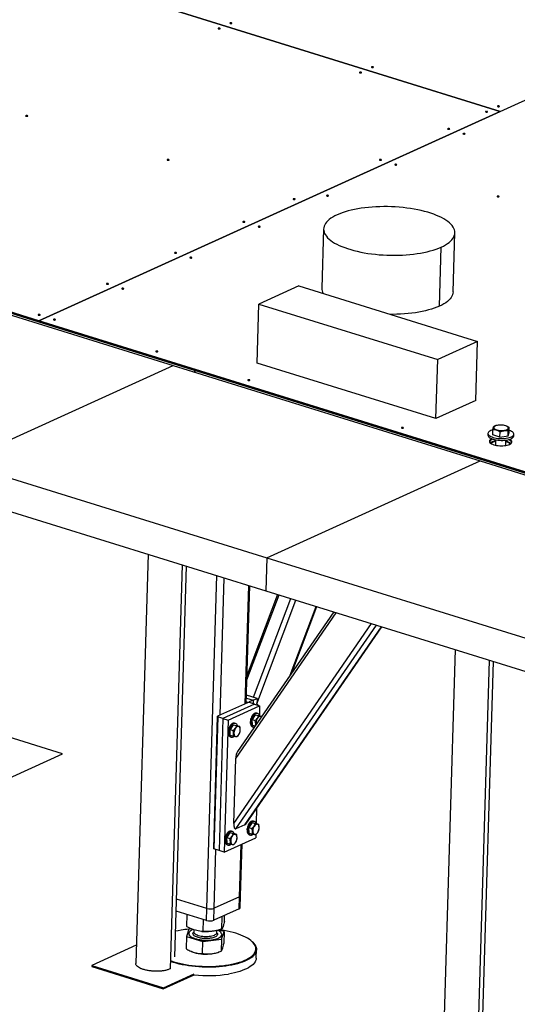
# Model space of a CAD drawing. Header units: millimetres. Extents: x 5 to 589, y 5 to 415.
# Tile 74 of 104: x 458 to 477, y 117 to 155. Entities that reach past the tile are written whole.
import ezdxf

# ---------------------------------------------------------------- set-up
doc = ezdxf.new("R2010")
doc.units = ezdxf.units.MM
doc.layers.add('TRAIT-FORT', color=4, linetype='Continuous', lineweight=25)

msp = doc.modelspace()

# ---------------------------------------------------------------- linework, layer by layer
at = {"layer": 'TRAIT-FORT', "color": 4, "linetype": 'Continuous', "lineweight": 25}
for p, q in [((449.5149, 160.21268), (476.73203, 151.7472)), ((476.73219, 151.74727), (449.51505, 160.21275)), ((458.88494, 143.63829), (480.54579, 153.47981)), ((458.88475, 143.63835), (431.66761, 152.10383)), ((431.66657, 152.069), (458.8837, 143.60353)), ((476.73203, 151.7472), (458.88475, 143.63835)), ((476.73203, 151.74705), (476.73203, 151.7472)), ((476.73219, 151.74727), (476.73218, 151.74712)), ((464.92124, 141.72564), (445.32502, 147.82075)), ((469.89959, 147.19469), (469.83108, 144.90775)), ((474.90863, 144.75564), (474.97714, 147.04258)), ((474.38092, 144.20619), (474.44943, 146.49313)), ((452.20019, 145.60073), (464.07694, 141.90665)), ((468.94142, 144.9906), (467.40027, 144.29038)), ((468.94142, 144.9906), (475.85591, 142.83995)), ((467.33176, 142.00344), (467.40027, 144.29038)), ((467.40027, 144.29038), (474.31476, 142.13973)), ((458.8837, 143.60353), (458.88475, 143.63835)), ((458.88391, 143.60362), (458.8837, 143.60353)), ((458.88494, 143.63829), (458.8839, 143.60346)), ((458.8839, 143.60346), (490.85213, 133.66023)), ((490.85317, 133.69506), (458.88494, 143.63829)), ((475.85591, 142.83995), (474.31476, 142.13973)), ((475.7874, 140.55301), (475.85591, 142.83995)), ((455.82498, 138.1574), (464.07694, 141.90665)), ((464.07694, 141.90665), (475.95368, 138.21257)), ((474.24625, 139.85279), (467.33176, 142.00344)), ((474.24625, 139.85279), (474.31476, 142.13973)), ((464.91882, 141.64479), (464.92124, 141.72564)), ((464.92164, 141.72552), (464.91922, 141.64467)), ((490.85213, 133.66023), (464.92164, 141.72552)), ((475.7874, 140.55301), (474.24625, 139.85279)), ((476.56157, 139.5769), (476.53383, 139.56706)), ((476.98968, 139.55803), (476.97433, 139.56453)), ((476.25904, 139.2809), (476.25696, 139.21124)), ((476.44285, 139.22167), (476.44882, 139.42092)), ((476.72352, 139.13936), (476.44285, 139.22167)), ((476.72352, 139.13936), (476.72949, 139.33861)), ((476.72352, 139.13936), (477.03949, 139.18362)), ((477.03949, 139.18362), (477.04546, 139.38287)), ((477.03949, 139.18362), (477.07479, 139.31018)), ((477.07479, 139.31018), (477.08076, 139.50943)), ((477.25651, 139.1813), (477.2586, 139.25095)), ((476.55175, 139.03289), (476.54556, 138.82627)), ((476.94538, 138.81429), (476.95157, 139.02091)), ((455.82498, 138.1574), (467.70172, 134.46332)), ((467.70172, 134.46332), (475.95368, 138.21257)), ((475.95368, 138.21257), (487.83042, 134.51849)), ((455.78672, 136.88043), (467.66346, 133.18635)), ((463.10781, 134.60332), (462.63313, 118.75801)), ((463.97662, 118.55073), (464.44506, 134.18739)), ((467.70172, 134.46332), (467.66346, 133.18635)), ((467.70172, 134.46332), (479.57846, 130.76924)), ((464.14149, 119.01468), (464.59463, 134.14086)), ((465.3877, 120.88709), (465.77376, 133.77411)), ((465.89206, 128.36937), (466.05138, 133.68776)), ((466.86833, 128.81293), (467.00547, 133.39101)), ((466.90914, 128.83148), (467.04536, 133.3786)), ((468.11235, 133.04673), (466.94233, 129.93933)), ((467.66346, 133.18635), (479.54021, 129.49227)), ((466.93625, 129.73633), (468.17533, 133.02714)), ((467.19122, 129.06276), (468.63061, 132.88554)), ((467.31972, 128.81284), (468.82987, 132.82356)), ((466.49949, 126.6908), (470.38921, 132.33855)), ((470.291, 132.3691), (466.5667, 126.96154)), ((468.60787, 129.92525), (469.60803, 132.58152)), ((468.66876, 130.01367), (469.63274, 132.57384)), ((466.42434, 124.18254), (471.75004, 131.91528)), ((466.5081, 123.96465), (471.94261, 131.85539)), ((466.85894, 124.12405), (472.14114, 131.79364)), ((466.89102, 124.15437), (472.15037, 131.79077)), ((474.98455, 130.90924), (474.50987, 115.06393)), ((475.85337, 114.85665), (476.3218, 130.49331)), ((476.00919, 115.01877), (476.47137, 130.44678)), ((459.8003, 126.87265), (452.4579, 129.15639)), ((466.95985, 128.85452), (465.80053, 128.32778)), ((466.91099, 128.89307), (466.95077, 128.88069)), ((466.91514, 129.03188), (467.17341, 128.95155)), ((467.32595, 129.02085), (466.91861, 129.14755)), ((466.94985, 128.84997), (466.95077, 128.88069)), ((466.95077, 128.88069), (467.02087, 128.88224)), ((467.02995, 128.85607), (466.95985, 128.85452)), ((467.02087, 128.88224), (467.02008, 128.85585)), ((467.17341, 128.95155), (467.02087, 128.88224)), ((467.2279, 128.7945), (467.02995, 128.85607)), ((467.17341, 128.95155), (467.16925, 128.81274)), ((467.17341, 128.95155), (467.32595, 129.02085)), ((467.32595, 129.02085), (467.31833, 128.76637)), ((467.2279, 128.7945), (466.00756, 128.24004)), ((466.2055, 128.17847), (467.42584, 128.73293)), ((467.2279, 128.7945), (467.42584, 128.73293)), ((467.42584, 128.73293), (467.41505, 128.3726)), ((465.64751, 123.2199), (465.80053, 128.32778)), ((465.80961, 128.30161), (465.65659, 123.19373)), ((465.80053, 128.32778), (465.80961, 128.30161)), ((466.00756, 128.24004), (465.80961, 128.30161)), ((466.00756, 128.24004), (465.85454, 123.13216)), ((466.00756, 128.24004), (466.2055, 128.17847)), ((466.2055, 128.17847), (466.05249, 123.07059)), ((467.25675, 128.39083), (467.13321, 128.19913)), ((467.13321, 128.19913), (467.25189, 128.16222)), ((467.14493, 127.9814), (467.13321, 128.19913)), ((467.25675, 128.39083), (467.37543, 128.35392)), ((467.25675, 128.39083), (467.39201, 128.36479)), ((467.35014, 128.43569), (467.31056, 128.448)), ((467.39201, 128.36479), (467.50825, 128.32864)), ((466.40252, 128.00271), (466.27898, 127.81101)), ((466.27898, 127.81101), (466.39765, 127.7741)), ((466.29069, 127.59328), (466.27898, 127.81101)), ((466.40252, 128.00271), (466.52119, 127.9658)), ((466.40252, 128.00271), (466.53777, 127.97667)), ((466.49591, 128.04757), (466.45632, 128.05988)), ((466.53777, 127.97667), (466.65645, 127.93976)), ((467.14493, 127.9814), (467.24719, 127.94959)), ((467.1472, 127.92282), (467.18679, 127.9105)), ((466.29069, 127.59328), (466.40937, 127.55636)), ((466.29297, 127.5347), (466.33256, 127.52238)), ((452.28723, 123.45911), (459.8003, 126.87265)), ((466.42434, 124.18254), (466.49949, 126.6908)), ((467.30676, 124.75801), (467.28985, 124.19343)), ((466.85894, 124.12405), (466.5081, 123.96465)), ((467.13156, 124.21165), (467.00802, 124.01995)), ((467.00802, 124.01995), (467.12669, 123.98304)), ((467.01973, 123.80222), (467.00802, 124.01995)), ((467.13156, 124.21165), (467.25023, 124.17474)), ((467.13156, 124.21165), (467.26681, 124.18562)), ((467.22495, 124.25651), (467.18536, 124.26882)), ((467.26681, 124.18562), (467.38549, 124.1487)), ((466.05249, 123.07059), (467.27282, 123.62505)), ((466.27732, 123.82353), (466.15378, 123.63183)), ((466.15378, 123.63183), (466.27246, 123.59492)), ((466.16549, 123.4141), (466.15378, 123.63183)), ((466.27732, 123.82353), (466.396, 123.78662)), ((466.27732, 123.82353), (466.41258, 123.7975)), ((466.37071, 123.86839), (466.33112, 123.8807)), ((466.41258, 123.7975), (466.53125, 123.76058)), ((467.01973, 123.80222), (467.13841, 123.76531)), ((467.02201, 123.74364), (467.0616, 123.73133)), ((467.27633, 123.74211), (467.27282, 123.62505)), ((465.65659, 123.19373), (465.64751, 123.2199)), ((465.85454, 123.13216), (465.65659, 123.19373)), ((465.66809, 120.89329), (465.73627, 123.16895)), ((466.05249, 123.07059), (465.85454, 123.13216)), ((466.16549, 123.4141), (466.28417, 123.37719)), ((466.16777, 123.35552), (466.20736, 123.34321)), ((466.64436, 121.33685), (466.70519, 123.36714)), ((466.68592, 121.38012), (466.746, 123.38569)), ((465.3877, 120.88709), (464.20857, 121.25385)), ((466.64436, 121.33685), (465.66809, 120.89329)), ((466.63045, 120.8725), (466.64436, 121.33685)), ((466.67201, 120.91576), (466.68592, 121.38012)), ((465.37379, 120.42274), (465.3877, 120.88709)), ((465.65418, 120.42893), (465.66809, 120.89329)), ((466.63045, 120.8725), (465.65418, 120.42893)), ((465.37379, 120.42274), (464.19466, 120.78949)), ((464.60214, 120.18867), (464.61621, 120.65838)), ((465.23651, 119.99584), (465.25045, 120.4611)), ((465.96658, 120.09206), (465.98112, 120.57747)), ((466.06226, 120.3811), (466.06934, 120.61756)), ((464.68611, 120.08681), (464.59043, 119.79777)), ((464.78648, 120.10004), (464.68611, 120.08681)), ((464.59043, 119.79777), (464.57662, 119.33704)), ((464.59043, 119.79777), (465.2248, 119.60494)), ((464.68204, 119.91776), (464.6819, 119.91312)), ((464.87545, 120.06636), (464.87303, 119.98559)), ((465.19126, 119.99953), (465.21482, 119.9973)), ((465.2248, 119.60494), (465.95487, 119.70116)), ((465.43215, 119.99079), (465.44547, 119.99125)), ((465.76937, 119.94049), (465.77263, 119.95864)), ((465.77263, 119.95864), (465.775, 120.03779)), ((466.05055, 119.9902), (465.84028, 120.05411)), ((465.95487, 119.70116), (465.94106, 119.24043)), ((465.95446, 119.8491), (465.95908, 119.87485)), ((465.95487, 119.70116), (466.05055, 119.9902)), ((465.95908, 119.87485), (465.95922, 119.8795)), ((466.05055, 119.9902), (466.03675, 119.52947)), ((462.65431, 119.46498), (460.92937, 118.68126)), ((465.211, 119.14422), (465.2248, 119.60494)), ((467.14706, 119.59226), (467.12472, 119.61249)), ((464.79389, 119.21937), (464.80189, 119.21599)), ((465.79757, 119.18616), (465.84092, 119.20153)), ((467.29365, 118.96808), (467.30338, 119.29313)), ((460.92937, 118.68126), (460.92798, 118.63483)), ((460.92798, 118.63483), (463.69922, 117.77287)), ((460.92937, 118.68126), (463.70061, 117.81931)), ((463.69922, 117.77287), (464.89183, 118.31473)), ((463.70061, 117.81931), (464.89139, 118.36034)), ((463.70061, 117.81931), (463.69922, 117.77287))]:
    msp.add_line(p, q, dxfattribs=at)
at = {"layer": 'TRAIT-FORT', "color": 4, "linetype": 'Continuous', "lineweight": 25, "flags": 128}
for points in [[(466.34735, 155.15245), (466.35428, 155.15744), (466.35533, 155.16317), (466.35035, 155.16877), (466.34008, 155.17339), (466.32611, 155.17631), (466.31054, 155.1771), (466.29576, 155.17564), (466.28401, 155.17215), (466.27708, 155.16715), (466.27602, 155.16142), (466.28101, 155.15582), (466.29127, 155.15121), (466.30525, 155.14828), (466.32081, 155.14749), (466.3356, 155.14895), (466.34735, 155.15245)], [(465.88972, 154.94452), (465.89665, 154.94952), (465.8977, 154.95525), (465.89272, 154.96085), (465.88246, 154.96546), (465.86848, 154.96839), (465.85291, 154.96918), (465.83813, 154.96772), (465.82638, 154.96423), (465.81945, 154.95923), (465.8184, 154.9535), (465.82338, 154.9479), (465.83364, 154.94329), (465.84762, 154.94036), (465.86319, 154.93957), (465.87797, 154.94103), (465.88972, 154.94452)], [(471.36094, 153.24278), (471.36787, 153.24778), (471.36892, 153.25351), (471.36394, 153.25911), (471.35368, 153.26372), (471.3397, 153.26665), (471.32413, 153.26744), (471.30935, 153.26598), (471.2976, 153.26249), (471.29067, 153.25749), (471.28962, 153.25176), (471.2946, 153.24616), (471.30486, 153.24155), (471.31884, 153.23862), (471.33441, 153.23783), (471.34919, 153.23929), (471.36094, 153.24278)], [(471.81857, 153.45071), (471.8255, 153.4557), (471.82655, 153.46143), (471.82156, 153.46703), (471.8113, 153.47165), (471.79732, 153.47457), (471.78176, 153.47536), (471.76698, 153.4739), (471.75522, 153.47041), (471.7483, 153.46541), (471.74724, 153.45968), (471.75223, 153.45408), (471.76249, 153.44947), (471.77647, 153.44654), (471.79203, 153.44575), (471.80682, 153.44721), (471.81857, 153.45071)], [(476.23832, 151.72575), (476.24525, 151.73074), (476.2463, 151.73648), (476.24132, 151.74208), (476.23106, 151.74669), (476.21708, 151.74961), (476.20151, 151.75041), (476.18673, 151.74894), (476.17498, 151.74545), (476.16805, 151.74046), (476.167, 151.73472), (476.17198, 151.72912), (476.18224, 151.72451), (476.19622, 151.72159), (476.21179, 151.72079), (476.22657, 151.72226), (476.23832, 151.72575)], [(476.69595, 151.93367), (476.70288, 151.93866), (476.70393, 151.9444), (476.69895, 151.95), (476.68868, 151.95461), (476.67471, 151.95754), (476.65914, 151.95833), (476.64436, 151.95687), (476.63261, 151.95337), (476.62568, 151.94838), (476.62462, 151.94265), (476.62961, 151.93705), (476.63987, 151.93243), (476.65385, 151.92951), (476.66941, 151.92871), (476.6842, 151.93018), (476.69595, 151.93367)], [(458.44402, 151.5616), (458.45095, 151.56659), (458.452, 151.57232), (458.44702, 151.57792), (458.43675, 151.58254), (458.42278, 151.58546), (458.40721, 151.58625), (458.39243, 151.58479), (458.38068, 151.5813), (458.37375, 151.5763), (458.37269, 151.57057), (458.37768, 151.56497), (458.38794, 151.56036), (458.40192, 151.55743), (458.41748, 151.55664), (458.43227, 151.5581), (458.44402, 151.5616)], [(474.7701, 151.05867), (474.77703, 151.06366), (474.77809, 151.0694), (474.7731, 151.075), (474.76284, 151.07961), (474.74886, 151.08253), (474.7333, 151.08333), (474.71851, 151.08186), (474.70676, 151.07837), (474.69983, 151.07338), (474.69878, 151.06764), (474.70376, 151.06204), (474.71403, 151.05743), (474.728, 151.05451), (474.74357, 151.05371), (474.75835, 151.05518), (474.7701, 151.05867)], [(475.36394, 150.87397), (475.37087, 150.87896), (475.37192, 150.88469), (475.36694, 150.89029), (475.35668, 150.89491), (475.3427, 150.89783), (475.32713, 150.89862), (475.31235, 150.89716), (475.3006, 150.89367), (475.29367, 150.88867), (475.29262, 150.88294), (475.2976, 150.87734), (475.30786, 150.87273), (475.32184, 150.8698), (475.33741, 150.86901), (475.35219, 150.87047), (475.36394, 150.87397)], [(463.91524, 149.85986), (463.92217, 149.86485), (463.92322, 149.87058), (463.91824, 149.87618), (463.90797, 149.8808), (463.894, 149.88372), (463.87843, 149.88451), (463.86365, 149.88305), (463.8519, 149.87956), (463.84497, 149.87457), (463.84391, 149.86883), (463.8489, 149.86323), (463.85916, 149.85862), (463.87314, 149.85569), (463.8887, 149.8549), (463.90349, 149.85636), (463.91524, 149.85986)], [(472.12922, 149.85879), (472.13615, 149.86379), (472.1372, 149.86952), (472.13221, 149.87512), (472.12195, 149.87973), (472.10797, 149.88266), (472.09241, 149.88345), (472.07762, 149.88199), (472.06587, 149.87849), (472.05894, 149.8735), (472.05789, 149.86777), (472.06288, 149.86217), (472.07314, 149.85755), (472.08712, 149.85463), (472.10268, 149.85384), (472.11747, 149.8553), (472.12922, 149.85879)], [(472.72305, 149.67409), (472.72998, 149.67908), (472.73104, 149.68481), (472.72605, 149.69041), (472.71579, 149.69503), (472.70181, 149.69795), (472.68625, 149.69875), (472.67146, 149.69728), (472.65971, 149.69379), (472.65278, 149.6888), (472.65173, 149.68306), (472.65671, 149.67746), (472.66698, 149.67285), (472.68095, 149.66992), (472.69652, 149.66913), (472.7113, 149.67059), (472.72305, 149.67409)], [(468.79262, 148.34282), (468.79955, 148.34781), (468.8006, 148.35355), (468.79562, 148.35915), (468.78535, 148.36376), (468.77138, 148.36669), (468.75581, 148.36748), (468.74103, 148.36602), (468.72928, 148.36252), (468.72235, 148.35753), (468.7213, 148.3518), (468.72628, 148.3462), (468.73654, 148.34158), (468.75052, 148.33866), (468.76609, 148.33787), (468.78087, 148.33933), (468.79262, 148.34282)], [(470.08217, 148.47421), (470.0891, 148.4792), (470.09015, 148.48494), (470.08516, 148.49054), (470.0749, 148.49515), (470.06092, 148.49808), (470.04536, 148.49887), (470.03057, 148.49741), (470.01882, 148.49391), (470.01189, 148.48892), (470.01084, 148.48319), (470.01583, 148.47759), (470.02609, 148.47297), (470.04007, 148.47005), (470.05563, 148.46925), (470.07042, 148.47072), (470.08217, 148.47421)], [(476.68197, 148.44273), (476.6889, 148.44772), (476.68995, 148.45345), (476.68497, 148.45905), (476.6747, 148.46367), (476.66072, 148.46659), (476.64516, 148.46739), (476.63038, 148.46592), (476.61862, 148.46243), (476.6117, 148.45744), (476.61064, 148.4517), (476.61563, 148.4461), (476.62589, 148.44149), (476.63987, 148.43856), (476.65543, 148.43777), (476.67022, 148.43923), (476.68197, 148.44273)], [(474.44943, 146.49313), (474.53771, 146.53594), (474.61861, 146.5808), (474.69186, 146.62754), (474.75719, 146.67602), (474.81437, 146.72605), (474.86321, 146.77745), (474.90353, 146.83006), (474.93519, 146.88368), (474.95809, 146.93812), (474.97213, 146.9932), (474.97727, 147.04872), (474.9735, 147.10448), (474.96081, 147.16029), (474.93927, 147.21596), (474.90895, 147.27129), (474.86995, 147.32608), (474.8224, 147.38014), (474.76648, 147.43328), (474.70239, 147.48532), (474.63034, 147.53607), (474.55059, 147.58535), (474.46342, 147.63299), (474.36914, 147.67883), (474.26808, 147.7227), (474.16059, 147.76445), (474.04706, 147.80393), (473.92787, 147.841), (473.80345, 147.87553), (473.67423, 147.90741), (473.54067, 147.93651), (473.40325, 147.96275), (473.26243, 147.98601), (473.11872, 148.00623), (472.97261, 148.02334), (472.82464, 148.03726), (472.6753, 148.04796), (472.52513, 148.0554), (472.37466, 148.05954), (472.22441, 148.06038), (472.07492, 148.05791), (471.92669, 148.05214), (471.78027, 148.04309), (471.63616, 148.0308), (471.49487, 148.0153), (471.35689, 147.99665), (471.22271, 147.97492), (471.09279, 147.95018), (470.96761, 147.92252), (470.84759, 147.89204), (470.73316, 147.85884), (470.62472, 147.82304), (470.52265, 147.78476), (470.42731, 147.74415)], [(470.42731, 147.74415), (470.33903, 147.70133), (470.25812, 147.65648), (470.18488, 147.60973), (470.11955, 147.56126), (470.06236, 147.51123), (470.01352, 147.45982), (469.9732, 147.40722), (469.94154, 147.3536), (469.91865, 147.29915), (469.9046, 147.24407), (469.89946, 147.18856), (469.90324, 147.13279), (469.91592, 147.07698), (469.93746, 147.02131), (469.96778, 146.96598), (470.00679, 146.91119), (470.05433, 146.85713), (470.11025, 146.80399), (470.17434, 146.75195), (470.24639, 146.7012), (470.32614, 146.65192), (470.41331, 146.60428), (470.50759, 146.55844), (470.60865, 146.51457), (470.71614, 146.47282), (470.82968, 146.43335), (470.94887, 146.39627), (471.07329, 146.36174), (471.2025, 146.32986), (471.33606, 146.30076), (471.47349, 146.27453), (471.61431, 146.25126), (471.75802, 146.23104), (471.90412, 146.21393), (472.0521, 146.20001), (472.20143, 146.18931), (472.3516, 146.18188), (472.50207, 146.17773), (472.65232, 146.17689), (472.80182, 146.17936), (472.95004, 146.18513), (473.09646, 146.19418), (473.24058, 146.20647), (473.38187, 146.22197), (473.51985, 146.24062), (473.65403, 146.26235), (473.78394, 146.28709), (473.90913, 146.31475), (474.02915, 146.34523), (474.14358, 146.37843), (474.25202, 146.41424), (474.35409, 146.45251), (474.44943, 146.49313)], [(466.84744, 147.45904), (466.85437, 147.46403), (466.85542, 147.46976), (466.85044, 147.47536), (466.84018, 147.47998), (466.8262, 147.4829), (466.81063, 147.4837), (466.79585, 147.48223), (466.7841, 147.47874), (466.77717, 147.47375), (466.77612, 147.46801), (466.7811, 147.46241), (466.79136, 147.4578), (466.80534, 147.45487), (466.82091, 147.45408), (466.83569, 147.45554), (466.84744, 147.45904)], [(467.44128, 147.27433), (467.44821, 147.27933), (467.44926, 147.28506), (467.44428, 147.29066), (467.43401, 147.29527), (467.42004, 147.2982), (467.40447, 147.29899), (467.38969, 147.29753), (467.37794, 147.29404), (467.37101, 147.28904), (467.36996, 147.28331), (467.37494, 147.27771), (467.3852, 147.2731), (467.39918, 147.27017), (467.41475, 147.26938), (467.42953, 147.27084), (467.44128, 147.27433)], [(464.20656, 146.25916), (464.21348, 146.26415), (464.21454, 146.26989), (464.20955, 146.27549), (464.19929, 146.2801), (464.18531, 146.28303), (464.16975, 146.28382), (464.15496, 146.28236), (464.14321, 146.27886), (464.13628, 146.27387), (464.13523, 146.26814), (464.14022, 146.26254), (464.15048, 146.25792), (464.16446, 146.255), (464.18002, 146.2542), (464.1948, 146.25567), (464.20656, 146.25916)], [(464.80039, 146.07446), (464.80732, 146.07945), (464.80837, 146.08518), (464.80339, 146.09078), (464.79313, 146.0954), (464.77915, 146.09832), (464.76358, 146.09911), (464.7488, 146.09765), (464.73705, 146.09416), (464.73012, 146.08916), (464.72907, 146.08343), (464.73405, 146.07783), (464.74431, 146.07322), (464.75829, 146.07029), (464.77386, 146.0695), (464.78864, 146.07096), (464.80039, 146.07446)], [(461.56567, 145.05928), (461.5726, 145.06428), (461.57365, 145.07001), (461.56867, 145.07561), (461.5584, 145.08022), (461.54443, 145.08315), (461.52886, 145.08394), (461.51408, 145.08248), (461.50233, 145.07898), (461.4954, 145.07399), (461.49434, 145.06826), (461.49933, 145.06266), (461.50959, 145.05804), (461.52357, 145.05512), (461.53913, 145.05433), (461.55392, 145.05579), (461.56567, 145.05928)], [(462.15951, 144.87458), (462.16643, 144.87957), (462.16749, 144.88531), (462.1625, 144.8909), (462.15224, 144.89552), (462.13826, 144.89844), (462.1227, 144.89924), (462.10791, 144.89777), (462.09616, 144.89428), (462.08923, 144.88929), (462.08818, 144.88355), (462.09317, 144.87795), (462.10343, 144.87334), (462.11741, 144.87041), (462.13297, 144.86962), (462.14775, 144.87108), (462.15951, 144.87458)], [(474.90863, 144.75564), (474.90362, 144.70626), (474.88958, 144.65118), (474.86668, 144.59674), (474.83502, 144.54312), (474.7947, 144.49051), (474.74586, 144.43911), (474.68868, 144.38908), (474.62335, 144.34061), (474.5501, 144.29386), (474.4692, 144.249), (474.38092, 144.20619)], [(474.38092, 144.20619), (474.28558, 144.16557), (474.18351, 144.1273), (474.07507, 144.0915), (473.96064, 144.0583), (473.84062, 144.02781), (473.71543, 144.00015), (473.58552, 143.97541), (473.45134, 143.95368), (473.31336, 143.93503), (473.17207, 143.91953), (473.02795, 143.90724), (472.88153, 143.89819), (472.73331, 143.89242), (472.58381, 143.88995), (472.47932, 143.89019)], [(458.92478, 143.85941), (458.93171, 143.8644), (458.93276, 143.87013), (458.92778, 143.87573), (458.91752, 143.88035), (458.90354, 143.88327), (458.88797, 143.88406), (458.87319, 143.8826), (458.86144, 143.87911), (458.85451, 143.87411), (458.85346, 143.86838), (458.85844, 143.86278), (458.8687, 143.85817), (458.88268, 143.85524), (458.89825, 143.85445), (458.91303, 143.85591), (458.92478, 143.85941)], [(459.51862, 143.6747), (459.52555, 143.67969), (459.5266, 143.68543), (459.52162, 143.69103), (459.51135, 143.69564), (459.49738, 143.69857), (459.48181, 143.69936), (459.46703, 143.6979), (459.45528, 143.6944), (459.44835, 143.68941), (459.44729, 143.68368), (459.45228, 143.67808), (459.46254, 143.67346), (459.47652, 143.67054), (459.49208, 143.66975), (459.50687, 143.67121), (459.51862, 143.6747)], [(463.47753, 142.44334), (463.48446, 142.44833), (463.48551, 142.45407), (463.48053, 142.45967), (463.47027, 142.46428), (463.45629, 142.46721), (463.44072, 142.468), (463.42594, 142.46654), (463.41419, 142.46304), (463.40726, 142.45805), (463.40621, 142.45232), (463.41119, 142.44672), (463.42145, 142.4421), (463.43543, 142.43918), (463.451, 142.43839), (463.46578, 142.43985), (463.47753, 142.44334)], [(467.04055, 141.33512), (467.04748, 141.34011), (467.04854, 141.34584), (467.04355, 141.35144), (467.03329, 141.35606), (467.01931, 141.35898), (467.00375, 141.35978), (466.98896, 141.35831), (466.97721, 141.35482), (466.97028, 141.34983), (466.96923, 141.34409), (466.97421, 141.33849), (466.98448, 141.33388), (466.99845, 141.33095), (467.01402, 141.33016), (467.0288, 141.33162), (467.04055, 141.33512)], [(476.48237, 139.51618), (476.48174, 139.49729), (476.49024, 139.47844), (476.50759, 139.46021), (476.53324, 139.44321), (476.56637, 139.42796), (476.6059, 139.41497), (476.65058, 139.40466), (476.69895, 139.39734), (476.74948, 139.39327), (476.80052, 139.39256), (476.85045, 139.39525), (476.89766, 139.40124), (476.94063, 139.41035), (476.97798, 139.42227), (477.00851, 139.43664), (477.03124, 139.45298), (477.04544, 139.47076), (477.05064, 139.48943), (477.04669, 139.50838), (477.03372, 139.52699), (477.01213, 139.54468), (476.98262, 139.56087), (476.94614, 139.57504), (476.90387, 139.58674), (476.85715, 139.59559), (476.8075, 139.60131), (476.75651, 139.60371), (476.70582, 139.60272), (476.65705, 139.59836), (476.61178, 139.59078), (476.57146, 139.58022), (476.53738, 139.56702), (476.51065, 139.55161), (476.49211, 139.53448), (476.48237, 139.51618)], [(472.97893, 139.48808), (472.98585, 139.49307), (472.98691, 139.4988), (472.98192, 139.5044), (472.97166, 139.50902), (472.95768, 139.51194), (472.94212, 139.51274), (472.92733, 139.51127), (472.91558, 139.50778), (472.90865, 139.50279), (472.9076, 139.49705), (472.91258, 139.49145), (472.92285, 139.48684), (472.93683, 139.48391), (472.95239, 139.48312), (472.96717, 139.48458), (472.97893, 139.48808)], [(476.25694, 139.21041), (476.26096, 139.18564), (476.27383, 139.16106), (476.29532, 139.13712), (476.32504, 139.11422), (476.36246, 139.09279), (476.40692, 139.07321), (476.45763, 139.05582), (476.51367, 139.04094), (476.57405, 139.02884), (476.63768, 139.01972), (476.70345, 139.01375), (476.77016, 139.01103), (476.83663, 139.01163), (476.90168, 139.01552), (476.96414, 139.02263), (477.0229, 139.03284), (477.07691, 139.04597), (477.12521, 139.06178), (477.16693, 139.07999), (477.20133, 139.10028), (477.2278, 139.12228), (477.24586, 139.1456), (477.25519, 139.16982), (477.25651, 139.1813)], [(476.44798, 139.4188), (476.41372, 139.40864), (476.36861, 139.39159), (476.33046, 139.3723), (476.29996, 139.35111), (476.27765, 139.3284), (476.26392, 139.30458), (476.25902, 139.28006)], [(476.25902, 139.28006), (476.26305, 139.25529), (476.27592, 139.23072), (476.2974, 139.20677), (476.32712, 139.18388), (476.36455, 139.16245), (476.40901, 139.14286), (476.45971, 139.12548), (476.51575, 139.1106), (476.57613, 139.09849), (476.63977, 139.08937), (476.70553, 139.0834), (476.77225, 139.08069), (476.83872, 139.08128), (476.90377, 139.08517), (476.96623, 139.09228), (477.02499, 139.10249), (477.079, 139.11562), (477.1273, 139.13143), (477.16902, 139.14964), (477.20342, 139.16993), (477.22989, 139.19193), (477.24795, 139.21525), (477.25728, 139.23947), (477.25772, 139.26417), (477.24925, 139.2889), (477.23204, 139.31321), (477.20637, 139.33669), (477.17273, 139.3589), (477.13169, 139.37945), (477.084, 139.39797), (477.07749, 139.40017)], [(476.40642, 139.07321), (476.40337, 139.07184), (476.36891, 139.05348), (476.3422, 139.0333), (476.32378, 139.01172), (476.31404, 138.98916), (476.31317, 138.9661), (476.32118, 138.94299), (476.33792, 138.92031), (476.36305, 138.89853), (476.39605, 138.87808), (476.43625, 138.85938), (476.48283, 138.84281), (476.53484, 138.82871), (476.59124, 138.81737), (476.65085, 138.80901), (476.71249, 138.80381), (476.77488, 138.80188), (476.83676, 138.80324), (476.89687, 138.80788), (476.95398, 138.8157), (477.00694, 138.82655), (477.05467, 138.84019), (477.09618, 138.85635)], [(476.45439, 139.05657), (476.44385, 139.05318), (476.40233, 139.03701), (476.36786, 139.01866), (476.34115, 138.99848), (476.32274, 138.97689), (476.31449, 138.95971)], [(477.18402, 138.93366), (477.17733, 138.95037), (477.16059, 138.97305), (477.13546, 138.99484), (477.10246, 139.01529), (477.06226, 139.03399), (477.05017, 139.03873)], [(477.18402, 138.93366), (477.184, 138.93373), (477.17356, 138.9567), (477.15453, 138.97911), (477.12729, 139.00052), (477.09238, 139.02048), (477.05052, 139.03859), (477.05017, 139.03873)], [(477.09618, 138.85635), (477.13065, 138.87471), (477.15736, 138.89489), (477.17577, 138.91647), (477.18552, 138.93903), (477.18639, 138.96209), (477.17837, 138.9852), (477.16163, 139.00788), (477.1365, 139.02966), (477.10351, 139.05011), (477.09905, 139.05246)], [(467.07681, 128.21281), (467.06652, 128.16503), (467.06144, 128.11791), (467.06175, 128.07296), (467.06742, 128.03162), (467.07829, 127.99522), (467.094, 127.96493), (467.11404, 127.94174), (467.13777, 127.92637), (467.1472, 127.92282)], [(467.31056, 128.448), (467.30697, 128.44903), (467.27916, 128.4518), (467.24974, 128.44602), (467.21964, 128.43186), (467.18984, 128.40977), (467.1613, 128.38048), (467.13493, 128.34491), (467.11158, 128.30422), (467.09199, 128.25971), (467.07681, 128.21281)], [(467.1164, 128.2005), (467.10611, 128.15272), (467.10103, 128.1056), (467.10134, 128.06064), (467.10701, 128.0193), (467.11788, 127.9829), (467.13359, 127.95262), (467.15363, 127.92942), (467.17736, 127.91406), (467.20402, 127.90701), (467.21763, 127.90667)], [(467.42198, 128.35547), (467.41178, 128.37926), (467.39384, 128.40611), (467.37186, 128.42547), (467.34656, 128.43672), (467.31875, 128.43949), (467.28933, 128.4337), (467.25923, 128.41954), (467.22943, 128.39746), (467.20089, 128.36816), (467.17452, 128.3326), (467.15117, 128.29191), (467.13158, 128.2474), (467.1164, 128.2005)], [(467.49336, 128.30702), (467.48212, 128.31577), (467.46015, 128.32448), (467.43585, 128.32468), (467.4103, 128.31638), (467.3846, 128.29993), (467.35988, 128.27605), (467.33722, 128.24579), (467.31761, 128.21047), (467.30191, 128.17163), (467.29081, 128.13097), (467.28478, 128.09027), (467.2841, 128.05131)], [(466.22258, 127.82469), (466.21228, 127.77692), (466.2072, 127.72979), (466.20751, 127.68484), (466.21319, 127.6435), (466.22405, 127.6071), (466.23976, 127.57681), (466.2598, 127.55362), (466.28354, 127.53825), (466.29297, 127.5347)], [(466.45632, 128.05988), (466.45274, 128.06091), (466.42493, 128.06369), (466.3955, 128.0579), (466.36541, 128.04374), (466.33561, 128.02165), (466.30706, 127.99236), (466.28069, 127.95679), (466.25734, 127.9161), (466.23776, 127.87159), (466.22258, 127.82469)], [(466.26217, 127.81238), (466.25187, 127.7646), (466.24679, 127.71748), (466.2471, 127.67252), (466.25278, 127.63118), (466.26364, 127.59479), (466.27935, 127.5645), (466.29939, 127.5413), (466.32312, 127.52594), (466.34979, 127.5189), (466.37852, 127.52041), (466.4084, 127.53042), (466.43847, 127.54862), (466.43922, 127.54918)], [(466.56775, 127.96735), (466.55755, 127.99114), (466.5396, 128.01799), (466.51762, 128.03735), (466.49233, 128.0486), (466.46452, 128.05137), (466.43509, 128.04559), (466.405, 128.03142), (466.3752, 128.00934), (466.34665, 127.98004), (466.32028, 127.94448), (466.29693, 127.90379), (466.27735, 127.85928), (466.26217, 127.81238)], [(466.42987, 127.66319), (466.43456, 127.62766), (466.44441, 127.59713), (466.45901, 127.57292), (466.4777, 127.5561), (466.49968, 127.5474), (466.52397, 127.54719), (466.54953, 127.5555), (466.57523, 127.57195), (466.59995, 127.59583), (466.62261, 127.62609), (466.64221, 127.66141), (466.65791, 127.70025), (466.66902, 127.7409), (466.67504, 127.7816), (466.67572, 127.82057), (466.67103, 127.85609), (466.66118, 127.88663), (466.64658, 127.91083), (466.62789, 127.92766), (466.60591, 127.93636), (466.58162, 127.93656), (466.55606, 127.92826), (466.53036, 127.91181), (466.50564, 127.88793), (466.48298, 127.85767), (466.46338, 127.82235), (466.44768, 127.78351), (466.43657, 127.74285), (466.43055, 127.70215), (466.42987, 127.66319)], [(467.2841, 128.05131), (467.28879, 128.01578), (467.2898, 128.01145)], [(466.95162, 124.03364), (466.94132, 123.98586), (466.93624, 123.93873), (466.93655, 123.89378), (466.94223, 123.85244), (466.95309, 123.81604), (466.9688, 123.78576), (466.98884, 123.76256), (467.01257, 123.74719), (467.02201, 123.74364)], [(467.18536, 124.26882), (467.18178, 124.26985), (467.15397, 124.27263), (467.12454, 124.26684), (467.09445, 124.25268), (467.06465, 124.2306), (467.0361, 124.2013), (467.00973, 124.16574), (466.98638, 124.12504), (466.9668, 124.08053), (466.95162, 124.03364)], [(466.9912, 124.02132), (466.98091, 123.97354), (466.97583, 123.92642), (466.97614, 123.88147), (466.98182, 123.84012), (466.99268, 123.80373), (467.00839, 123.77344), (467.02843, 123.75024), (467.05216, 123.73488), (467.07882, 123.72784), (467.10756, 123.72935), (467.13744, 123.73936), (467.16751, 123.75756), (467.16826, 123.75812)], [(467.29679, 124.17629), (467.28659, 124.20008), (467.26864, 124.22693), (467.24666, 124.24629), (467.22136, 124.25754), (467.19356, 124.26031), (467.16413, 124.25453), (467.13404, 124.24037), (467.10424, 124.21828), (467.07569, 124.18899), (467.04932, 124.15342), (467.02597, 124.11273), (467.00639, 124.06822), (466.9912, 124.02132)], [(467.15891, 123.87213), (467.1636, 123.83661), (467.17345, 123.80607), (467.18805, 123.78186), (467.20674, 123.76504), (467.22872, 123.75634), (467.25301, 123.75613), (467.27857, 123.76444), (467.30427, 123.78089), (467.32899, 123.80477), (467.35165, 123.83503), (467.37125, 123.87035), (467.38695, 123.90919), (467.39806, 123.94985), (467.40408, 123.99055), (467.40476, 124.02951), (467.40007, 124.06503), (467.39021, 124.09557), (467.37562, 124.11977), (467.35693, 124.1366), (467.33495, 124.1453), (467.31065, 124.1455), (467.2851, 124.1372), (467.2594, 124.12075), (467.23468, 124.09687), (467.21202, 124.06661), (467.19242, 124.03129), (467.17672, 123.99245), (467.16561, 123.95179), (467.15959, 123.91109), (467.15891, 123.87213)], [(466.09738, 123.64552), (466.08708, 123.59774), (466.08201, 123.55061), (466.08231, 123.50566), (466.08799, 123.46432), (466.09886, 123.42792), (466.11456, 123.39764), (466.13461, 123.37444), (466.15834, 123.35907), (466.16777, 123.35552)], [(466.33112, 123.8807), (466.32754, 123.88173), (466.29973, 123.88451), (466.27031, 123.87872), (466.24021, 123.86456), (466.21041, 123.84248), (466.18187, 123.81318), (466.1555, 123.77762), (466.13214, 123.73693), (466.11256, 123.69242), (466.09738, 123.64552)], [(466.13697, 123.6332), (466.12667, 123.58543), (466.1216, 123.5383), (466.1219, 123.49335), (466.12758, 123.45201), (466.13845, 123.41561), (466.15415, 123.38532), (466.17419, 123.36213), (466.19793, 123.34676), (466.22459, 123.33972), (466.25332, 123.34123), (466.2832, 123.35124), (466.31327, 123.36944), (466.31402, 123.37)], [(466.44255, 123.78818), (466.43235, 123.81196), (466.4144, 123.83881), (466.39243, 123.85817), (466.36713, 123.86942), (466.33932, 123.8722), (466.30989, 123.86641), (466.2798, 123.85225), (466.25, 123.83016), (466.22146, 123.80087), (466.19508, 123.7653), (466.17173, 123.72461), (466.15215, 123.6801), (466.13697, 123.6332)], [(466.30467, 123.48401), (466.30936, 123.44849), (466.31922, 123.41795), (466.33381, 123.39375), (466.3525, 123.37692), (466.37448, 123.36822), (466.39878, 123.36802), (466.42433, 123.37632), (466.45003, 123.39277), (466.47475, 123.41665), (466.49741, 123.44691), (466.51702, 123.48223), (466.53271, 123.52107), (466.54382, 123.56173), (466.54984, 123.60243), (466.55053, 123.64139), (466.54584, 123.67692), (466.53598, 123.70745), (466.52138, 123.73166), (466.50269, 123.74848), (466.48072, 123.75718), (466.45642, 123.75739), (466.43086, 123.74908), (466.40516, 123.73263), (466.38044, 123.70875), (466.35779, 123.67849), (466.33818, 123.64317), (466.32248, 123.60433), (466.31138, 123.56368), (466.30535, 123.52297), (466.30467, 123.48401)], [(464.00291, 118.86074), (464.00381, 118.86042), (464.10589, 118.82685), (464.21332, 118.79573), (464.32563, 118.7672), (464.44232, 118.74139), (464.56285, 118.71842), (464.6867, 118.69839), (464.81332, 118.68138), (464.94212, 118.66748), (465.07255, 118.65674), (465.20402, 118.64922), (465.33594, 118.64494), (465.46771, 118.64393), (465.59877, 118.64619), (465.72851, 118.65171), (465.85636, 118.66046), (465.98174, 118.67242), (466.1041, 118.68751), (466.2229, 118.70568), (466.33759, 118.72685), (466.44768, 118.75092), (466.55265, 118.77778), (466.65206, 118.80731), (466.74545, 118.83939), (466.83241, 118.87386), (466.91254, 118.91057), (466.9855, 118.94937), (467.05095, 118.99007), (467.1086, 119.0325), (467.1582, 119.07646), (467.19951, 119.12176), (467.23237, 119.16819), (467.25662, 119.21556), (467.27215, 119.26364), (467.2789, 119.31223), (467.27683, 119.3611), (467.26596, 119.41004), (467.24632, 119.45883), (467.21802, 119.50725), (467.18117, 119.55509), (467.13594, 119.60212), (467.08254, 119.64815), (467.02119, 119.69296), (466.95218, 119.73636), (466.87582, 119.77815), (466.79243, 119.81814), (466.70241, 119.85616), (466.60614, 119.89204), (466.50406, 119.92562), (466.39663, 119.95673), (466.28432, 119.98526), (466.16764, 120.01107), (466.0471, 120.03404), (465.92325, 120.05408), (465.86423, 120.06243)], [(464.38706, 120.04678), (464.27236, 120.02561), (464.17078, 120.00355)], [(464.6819, 119.91312), (464.6829, 119.89702), (464.69167, 119.86898), (464.70927, 119.84129), (464.73545, 119.81434), (464.76985, 119.78851), (464.81197, 119.76417), (464.86124, 119.74164), (464.91695, 119.72125), (464.97832, 119.70329), (465.0445, 119.688), (465.11455, 119.6756), (465.18749, 119.66628), (465.2623, 119.66014), (465.33793, 119.65729), (465.41331, 119.65776), (465.48739, 119.66155), (465.55913, 119.6686), (465.62751, 119.67882), (465.69159, 119.69205), (465.75046, 119.70813), (465.80329, 119.7268), (465.84934, 119.74783), (465.88797, 119.77091), (465.91863, 119.79571), (465.9409, 119.8219), (465.95446, 119.8491)], [(464.85719, 120.07321), (464.81391, 120.05557), (464.7715, 120.03348), (464.73679, 120.0095), (464.71028, 119.98396), (464.69233, 119.95722), (464.68321, 119.92966), (464.68303, 119.90166), (464.69181, 119.87362), (464.70941, 119.84594), (464.73559, 119.81899), (464.76999, 119.79316), (464.81211, 119.76881), (464.86138, 119.74628), (464.91709, 119.72589), (464.97846, 119.70793), (465.04464, 119.69264), (465.11469, 119.68025), (465.18763, 119.67092), (465.26244, 119.66479), (465.33807, 119.66194), (465.41345, 119.66241), (465.48753, 119.6662), (465.55927, 119.67325), (465.62765, 119.68346), (465.69173, 119.6967), (465.7506, 119.71277), (465.80343, 119.73145), (465.84948, 119.75247), (465.88811, 119.77555), (465.91877, 119.80036), (465.94104, 119.82654), (465.9546, 119.85374), (465.9546, 119.85374)], [(464.87303, 119.98559), (464.87477, 119.96897), (464.88466, 119.94579), (464.90309, 119.92311), (464.92969, 119.90139), (464.96393, 119.88104), (465.00517, 119.86247), (465.05258, 119.84603), (465.10526, 119.83204), (465.16217, 119.82078), (465.22221, 119.81247), (465.28421, 119.80726), (465.34696, 119.80527), (465.40923, 119.80652), (465.46983, 119.81099), (465.52757, 119.8186), (465.58132, 119.82919), (465.63004, 119.84257), (465.67278, 119.85847), (465.70871, 119.87659), (465.73712, 119.89656), (465.75748, 119.918), (465.76937, 119.94049)], [(465.9546, 119.85374), (465.95925, 119.88157), (465.95495, 119.90963), (465.94173, 119.93755), (465.9198, 119.96491), (465.88946, 119.99135), (465.85113, 120.01648), (465.80536, 120.03996), (465.79811, 120.04322)], [(467.14706, 119.59226), (467.15842, 119.58176), (467.20422, 119.53413), (467.24154, 119.48569), (467.2702, 119.43666), (467.29008, 119.38725), (467.3011, 119.33769), (467.30319, 119.2882), (467.29636, 119.239), (467.28063, 119.19031), (467.25607, 119.14234), (467.2228, 119.09532), (467.18096, 119.04944), (467.13073, 119.00493), (467.07235, 118.96196), (467.00608, 118.92075), (466.9322, 118.88146), (466.85105, 118.84428), (466.76299, 118.80937), (466.66842, 118.77689), (466.56775, 118.74699), (466.46144, 118.71979), (466.34997, 118.69541), (466.23382, 118.67398), (466.11352, 118.65558), (465.98961, 118.64029), (465.86264, 118.62818), (465.73317, 118.61932), (465.60179, 118.61373), (465.46908, 118.61144), (465.33563, 118.61246), (465.20204, 118.6168), (465.06891, 118.62441), (464.93683, 118.63529), (464.8064, 118.64937), (464.67818, 118.66659), (464.55276, 118.68688), (464.4307, 118.71014), (464.31254, 118.73627), (464.19881, 118.76516), (464.09002, 118.79668), (463.98735, 118.83043)], [(464.80189, 119.21599), (464.83112, 119.20429), (464.8921, 119.1836)], [(467.29365, 118.96808), (467.29346, 118.96315), (467.28662, 118.91395), (467.27089, 118.86526), (467.24634, 118.8173), (467.21306, 118.77027), (467.17122, 118.7244), (467.121, 118.67988), (467.06262, 118.63692), (466.99634, 118.5957), (466.92246, 118.55641), (466.84131, 118.51923), (466.75325, 118.48433), (466.65868, 118.45185), (466.55802, 118.42194), (466.45171, 118.39474), (466.34023, 118.37037), (466.22408, 118.34893)]]:
    msp.add_lwpolyline(points, dxfattribs=at)
at = {"layer": 'TRAIT-FORT', "color": 4, "linetype": 'Continuous', "lineweight": 25}
for centre, radius, start, end in [((470.22338, 144.90127), 0.39235, 178.971942, 211.576133), ((476.60237, 138.52332), 0.4658, 96.411621, 123.379381), ((476.55755, 138.70543), 0.36598, 106.372473, 122.462681), ((476.58048, 138.65951), 0.3071, 95.749891, 131.576008), ((476.89207, 138.63338), 0.32483, 46.000474, 79.809977), ((476.87138, 138.51723), 0.46374, 53.127959, 80.217374), ((466.63165, 121.39065), 0.05528, 283.295255, 349.017157), ((465.51848, 121.31683), 0.44919, 253.074122, 289.45572), ((466.61774, 120.92629), 0.05528, 283.295255, 349.017157), ((465.094, 115.81546), 4.28997, 95.459696, 99.485051), ((465.50457, 120.85247), 0.44919, 253.074122, 289.45572), ((465.37401, 121.68075), 1.69096, 264.598003, 271.970165), ((465.35121, 120.82597), 1.70533, 254.382113, 277.517609), ((465.44524, 120.21727), 1.08965, 276.803668, 288.865354), ((465.42374, 123.40843), 5.12241, 264.032726, 278.988897)]:
    msp.add_arc(centre, radius, start, end, dxfattribs=at)
for centre, start_param, end_param in [((466.59101, 126.73238), 0.54346077, 1.76172901), ((466.51587, 124.22412), 1.76172901, 3.33252534), ((466.86672, 124.38353), 3.33252534, 3.68505343)]:
    msp.add_ellipse(centre, major_axis=(0.025, 0.26265), ratio=0.33651783, start_param=start_param, end_param=end_param, dxfattribs=at)
for points, knots in [([(476.44882, 139.42092), (476.45001, 139.42767), (476.45238, 139.44119), (476.45596, 139.46003), (476.45954, 139.47755), (476.46345, 139.49491), (476.46766, 139.51121), (476.47215, 139.52542), (476.47655, 139.53616), (476.48054, 139.54335), (476.48302, 139.54621), (476.48412, 139.54748)], [0, 0, 0, 0, 0.09597591, 0.19213026, 0.28898369, 0.38615496, 0.51175797, 0.63826211, 0.76733117, 0.89712084, 1, 1, 1, 1]), ([(476.53391, 139.56682), (476.52955, 139.56535), (476.51279, 139.5597), (476.49631, 139.55268), (476.48412, 139.54748)], [0, 0, 0, 0, 0.25990615, 1, 1, 1, 1]), ([(476.98921, 139.55688), (476.99824, 139.55339), (477.02944, 139.54134), (477.05944, 139.52269), (477.08076, 139.50943)], [0, 0, 0, 0, 0.28947743, 1, 1, 1, 1]), ([(476.72949, 139.33861), (476.70534, 139.35294), (476.65653, 139.38192), (476.58372, 139.40863), (476.51373, 139.42128), (476.47059, 139.42104), (476.44882, 139.42092)], [0, 0, 0, 0, 0.26460747, 0.534953, 0.76534584, 1, 1, 1, 1]), ([(476.72949, 139.33861), (476.74322, 139.3443), (476.77075, 139.3557), (476.81298, 139.36971), (476.85598, 139.38067), (476.89726, 139.38738), (476.93629, 139.39037), (476.97296, 139.39035), (477.00945, 139.38793), (477.03344, 139.38455), (477.04546, 139.38287)], [0, 0, 0, 0, 0.13202976, 0.26457402, 0.39927843, 0.53500867, 0.64989194, 0.76540603, 0.88250798, 1, 1, 1, 1]), ([(477.04546, 139.38287), (477.04665, 139.38962), (477.04903, 139.40313), (477.0526, 139.42197), (477.05618, 139.43949), (477.06009, 139.45686), (477.0643, 139.47315), (477.06879, 139.48736), (477.07319, 139.49811), (477.07719, 139.50529), (477.07966, 139.50816), (477.08076, 139.50943)], [0, 0, 0, 0, 0.09597591, 0.19213026, 0.28898369, 0.38615496, 0.51175797, 0.63826211, 0.76733117, 0.89712084, 1, 1, 1, 1]), ([(476.36111, 139.01423), (476.35225, 138.99606), (476.33856, 138.96797), (476.32424, 138.94218), (476.31683, 138.93599), (476.31571, 138.93932), (476.3153, 138.94052)], [0, 0, 0, 0, 0.41669136, 0.64396483, 0.87221883, 1, 1, 1, 1]), ([(467.31899, 128.8109), (467.31918, 128.8107), (467.33187, 128.79642), (467.34473, 128.77701), (467.35561, 128.75791), (467.35778, 128.7541)], [0, 0, 0, 0, 0.01164674, 0.80266208, 1, 1, 1, 1]), ([(467.37543, 128.35392), (467.36905, 128.33593), (467.35615, 128.29956), (467.32724, 128.24873), (467.29182, 128.20255), (467.26528, 128.17574), (467.25189, 128.16222)], [0, 0, 0, 0, 0.26460494, 0.53494775, 0.76534313, 1, 1, 1, 1]), ([(467.26789, 127.97964), (467.27025, 127.99409), (467.27537, 128.0255), (467.27092, 128.07986), (467.26181, 128.12663), (467.25409, 128.15431), (467.25189, 128.16222)], [0, 0, 0, 0, 0.25871456, 0.56284385, 0.87519131, 1, 1, 1, 1]), ([(467.37543, 128.35392), (467.39151, 128.35031), (467.42402, 128.34301), (467.46239, 128.33524), (467.4913, 128.33024), (467.50418, 128.32867), (467.51069, 128.32788)], [0, 0, 0, 0, 0.26460494, 0.53494775, 0.76534313, 1, 1, 1, 1]), ([(466.52119, 127.9658), (466.51481, 127.94781), (466.50191, 127.91144), (466.473, 127.86061), (466.43759, 127.81443), (466.41105, 127.78762), (466.39765, 127.7741)], [0, 0, 0, 0, 0.26460494, 0.53494775, 0.76534313, 1, 1, 1, 1]), ([(466.40937, 127.55636), (466.41389, 127.5822), (466.42137, 127.62492), (466.41687, 127.69166), (466.40756, 127.73851), (466.39985, 127.7662), (466.39765, 127.7741)], [0, 0, 0, 0, 0.38554949, 0.63764185, 0.89654625, 1, 1, 1, 1]), ([(466.52119, 127.9658), (466.53727, 127.96219), (466.56978, 127.95489), (466.60816, 127.94712), (466.63706, 127.94212), (466.64995, 127.94055), (466.65645, 127.93976)], [0, 0, 0, 0, 0.26460494, 0.53494775, 0.76534313, 1, 1, 1, 1]), ([(466.54462, 127.53033), (466.55969, 127.54562), (466.59014, 127.57652), (466.62547, 127.62536), (466.65146, 127.67447), (466.66256, 127.70608), (466.66817, 127.72203)], [0, 0, 0, 0, 0.26460494, 0.53494775, 0.76534313, 1, 1, 1, 1]), ([(466.66817, 127.72203), (466.67269, 127.74786), (466.68017, 127.79058), (466.67567, 127.85732), (466.66636, 127.90418), (466.65865, 127.93186), (466.65645, 127.93976)], [0, 0, 0, 0, 0.38554949, 0.63764185, 0.89654625, 1, 1, 1, 1]), ([(466.54462, 127.53033), (466.53723, 127.53124), (466.52227, 127.53308), (466.49031, 127.53885), (466.45199, 127.54678), (466.42366, 127.55315), (466.40937, 127.55636)], [0, 0, 0, 0, 0.26460494, 0.53494775, 0.76534313, 1, 1, 1, 1]), ([(467.25023, 124.17474), (467.24385, 124.15675), (467.23095, 124.12039), (467.20204, 124.06955), (467.16663, 124.02337), (467.14009, 123.99657), (467.12669, 123.98304)], [0, 0, 0, 0, 0.26460494, 0.53494775, 0.76534313, 1, 1, 1, 1]), ([(467.13841, 123.76531), (467.14293, 123.79114), (467.15041, 123.83386), (467.14591, 123.9006), (467.1366, 123.94746), (467.12889, 123.97514), (467.12669, 123.98304)], [0, 0, 0, 0, 0.38554949, 0.63764185, 0.89654625, 1, 1, 1, 1]), ([(467.25023, 124.17474), (467.26631, 124.17113), (467.29882, 124.16383), (467.3372, 124.15607), (467.3661, 124.15106), (467.37899, 124.14949), (467.38549, 124.1487)], [0, 0, 0, 0, 0.26460494, 0.53494775, 0.76534313, 1, 1, 1, 1]), ([(467.27366, 123.73927), (467.28873, 123.75456), (467.31918, 123.78547), (467.35451, 123.8343), (467.3805, 123.88341), (467.3916, 123.91502), (467.39721, 123.93097)], [0, 0, 0, 0, 0.26460494, 0.53494775, 0.76534313, 1, 1, 1, 1]), ([(467.39721, 123.93097), (467.40173, 123.9568), (467.40921, 123.99953), (467.40471, 124.06626), (467.3954, 124.11312), (467.38769, 124.1408), (467.38549, 124.1487)], [0, 0, 0, 0, 0.38554949, 0.63764185, 0.89654625, 1, 1, 1, 1]), ([(466.396, 123.78662), (466.38962, 123.76863), (466.37671, 123.73227), (466.34781, 123.68143), (466.31239, 123.63525), (466.28585, 123.60845), (466.27246, 123.59492)], [0, 0, 0, 0, 0.26460494, 0.53494775, 0.76534313, 1, 1, 1, 1]), ([(466.28417, 123.37719), (466.28869, 123.40302), (466.29617, 123.44574), (466.29167, 123.51248), (466.28236, 123.55934), (466.27466, 123.58702), (466.27246, 123.59492)], [0, 0, 0, 0, 0.38554949, 0.63764185, 0.89654625, 1, 1, 1, 1]), ([(466.396, 123.78662), (466.41208, 123.78301), (466.44459, 123.77571), (466.48296, 123.76795), (466.51186, 123.76294), (466.52475, 123.76137), (466.53125, 123.76058)], [0, 0, 0, 0, 0.26460494, 0.53494775, 0.76534313, 1, 1, 1, 1]), ([(466.41943, 123.35115), (466.43449, 123.36644), (466.46494, 123.39735), (466.50027, 123.44619), (466.52626, 123.49529), (466.53737, 123.5269), (466.54297, 123.54285)], [0, 0, 0, 0, 0.26460494, 0.53494775, 0.76534313, 1, 1, 1, 1]), ([(466.54297, 123.54285), (466.54749, 123.56868), (466.55497, 123.61141), (466.55047, 123.67815), (466.54116, 123.725), (466.53345, 123.75268), (466.53125, 123.76058)], [0, 0, 0, 0, 0.38554949, 0.63764185, 0.89654625, 1, 1, 1, 1]), ([(467.27366, 123.73927), (467.26627, 123.74018), (467.25131, 123.74202), (467.21935, 123.74779), (467.18103, 123.75572), (467.1527, 123.76209), (467.13841, 123.76531)], [0, 0, 0, 0, 0.26460494, 0.53494775, 0.76534313, 1, 1, 1, 1]), ([(466.41943, 123.35115), (466.41203, 123.35206), (466.39707, 123.3539), (466.36512, 123.35967), (466.32679, 123.36761), (466.29846, 123.37397), (466.28417, 123.37719)], [0, 0, 0, 0, 0.26460494, 0.53494775, 0.76534313, 1, 1, 1, 1]), ([(465.23651, 119.99584), (465.1939, 119.99962), (465.11318, 120.00677), (464.99486, 120.02984), (464.89014, 120.05974), (464.79327, 120.09592), (464.69951, 120.13743), (464.63565, 120.17103), (464.60214, 120.18867)], [0, 0, 0, 0, 0.20206835, 0.38269984, 0.55531458, 0.69299169, 0.83889419, 1, 1, 1, 1]), ([(465.96658, 120.09206), (465.91757, 120.07654), (465.82476, 120.04715), (465.68865, 120.01649), (465.56814, 119.99869), (465.45664, 119.99065), (465.34867, 119.98926), (465.27512, 119.99358), (465.23651, 119.99584)], [0, 0, 0, 0, 0.20206835, 0.38269984, 0.55531458, 0.69299169, 0.83889419, 1, 1, 1, 1]), ([(466.06226, 120.3811), (466.0556, 120.35271), (466.04299, 120.29895), (466.02482, 120.23243), (466.00897, 120.18282), (465.99453, 120.14528), (465.98072, 120.11527), (465.97144, 120.10005), (465.96658, 120.09206)], [0, 0, 0, 0, 0.20206835, 0.38269984, 0.55531458, 0.69299169, 0.83889419, 1, 1, 1, 1]), ([(465.79198, 119.86525), (465.78696, 119.85481), (465.77661, 119.83331), (465.73972, 119.80293), (465.68597, 119.77502), (465.61552, 119.7517), (465.54627, 119.73738), (465.4869, 119.72942), (465.42711, 119.72397), (465.35199, 119.72144), (465.26306, 119.72471), (465.17607, 119.7339), (465.09129, 119.74939), (465.01213, 119.77143), (464.94418, 119.79923), (464.90066, 119.82599), (464.87498, 119.84862), (464.85619, 119.87123), (464.84325, 119.8994), (464.84731, 119.92135), (464.84927, 119.932)], [0, 0, 0, 0, 0.058248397, 0.119985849, 0.184289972, 0.24995872, 0.315627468, 0.347816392, 0.380014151, 0.441751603, 0.5, 0.558248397, 0.619985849, 0.684289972, 0.74995872, 0.815627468, 0.847816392, 0.880014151, 0.941751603, 1, 1, 1, 1]), ([(464.84927, 119.932), (464.85323, 119.94261), (464.85804, 119.9555), (464.8723, 119.96703), (464.87482, 119.96906)], [0, 0, 0, 0, 0.82352518, 1, 1, 1, 1]), ([(465.76919, 119.94413), (465.77295, 119.93986), (465.78641, 119.92457), (465.7978, 119.89784), (465.79388, 119.8759), (465.79198, 119.86525)], [0, 0, 0, 0, 0.16647724, 0.59535758, 1, 1, 1, 1]), ([(464.57662, 119.33704), (464.62767, 119.30589), (464.70464, 119.25892), (464.81084, 119.21075), (464.86496, 119.19267), (464.8921, 119.1836)], [0, 0, 0, 0, 0.49525132, 0.7468182, 1, 1, 1, 1]), ([(465.94106, 119.24043), (465.94837, 119.24841), (465.95938, 119.26043), (465.975, 119.2933), (465.98312, 119.31636), (465.9872, 119.32793)], [0, 0, 0, 0, 0.49525132, 0.7468182, 1, 1, 1, 1]), ([(465.9872, 119.32793), (465.9953, 119.35502), (466.01168, 119.4098), (466.02833, 119.48929), (466.03675, 119.52947)], [0, 0, 0, 0, 0.49451073, 1, 1, 1, 1]), ([(464.8921, 119.1836), (464.94534, 119.17032), (465.05299, 119.14346), (465.15795, 119.14396), (465.211, 119.14422)], [0, 0, 0, 0, 0.49451073, 1, 1, 1, 1]), ([(465.211, 119.14422), (465.26981, 119.13653), (465.3585, 119.12495), (465.48079, 119.12539), (465.54308, 119.13199), (465.57432, 119.1353)], [0, 0, 0, 0, 0.49525132, 0.7468182, 1, 1, 1, 1]), ([(465.57432, 119.1353), (465.63558, 119.14623), (465.75944, 119.16834), (465.88008, 119.21623), (465.94106, 119.24043)], [0, 0, 0, 0, 0.49451073, 1, 1, 1, 1]), ([(463.97662, 118.55073), (463.94446, 118.53781), (463.88014, 118.51197), (463.75843, 118.48369), (463.62392, 118.46459), (463.4797, 118.45602), (463.33188, 118.45816), (463.18598, 118.47096), (463.04766, 118.49393), (462.9222, 118.52617), (462.81451, 118.56646), (462.72838, 118.61324), (462.66843, 118.6647), (462.63556, 118.71381), (462.63592, 118.74498), (462.63607, 118.75797)], [0, 0, 0, 0, 0.07864707, 0.15729415, 0.23594122, 0.31458829, 0.39323537, 0.47188244, 0.55052951, 0.62917658, 0.70782366, 0.78647073, 0.8651178, 0.94376488, 1, 1, 1, 1])]:
    msp.add_open_spline(points, degree=3, knots=knots, dxfattribs=at)

doc.saveas('drawing.dxf')
